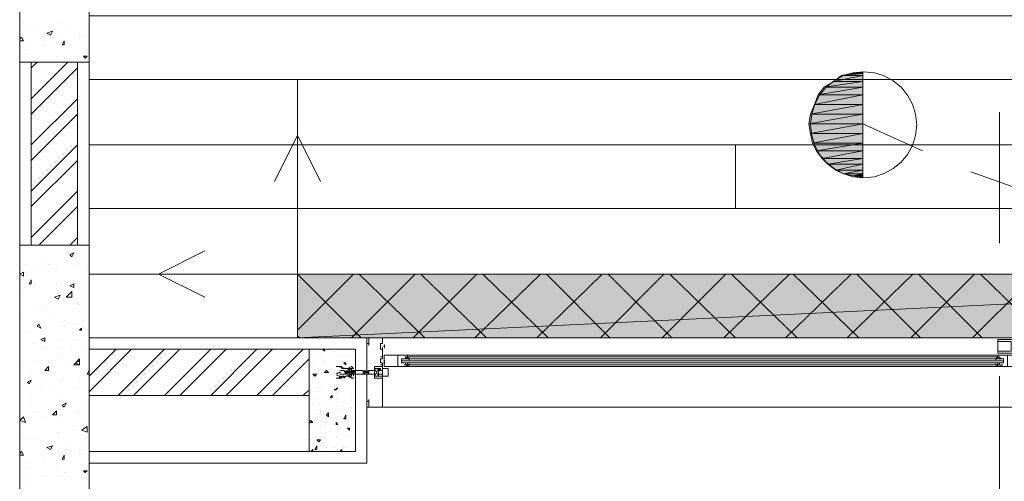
# Model space of a CAD drawing. Header units: millimetres. Extents: x 17 to 403, y 12 to 285.
# Tile 53 of 145: x 75 to 96, y 194 to 204. Entities that reach past the tile are written whole.
import ezdxf

# ---------------------------------------------------------------- set-up
doc = ezdxf.new("R2010")
doc.units = ezdxf.units.MM
doc.layers.add('FILL_000000', color=7, linetype='Continuous')
doc.layers.add('LINE_000000', color=7, linetype='Continuous')
doc.layers.add('FILL_FFFFFF', color=7, linetype='Continuous', true_color=0xffffff)
doc.layers.add('LINE_FFFFFF', color=7, linetype='Continuous', true_color=0xffffff)

msp = doc.modelspace()

# ---------------------------------------------------------------- hatches: boundary and pattern name
at = {"layer": 'FILL_000000'}
h = msp.add_hatch(color=7, dxfattribs=at)
h.dxf.hatch_style = 1
h.paths.add_polyline_path([(92.541, 202.988), (93.006, 202.988), (92.371, 202.861), (92.541, 202.988)])
h = msp.add_hatch(color=7, dxfattribs=at)
h.dxf.hatch_style = 1
h.paths.add_polyline_path([(93.006, 202.988), (92.371, 202.861), (93.006, 202.861), (93.006, 202.988)])
h = msp.add_hatch(color=7, dxfattribs=at)
h.dxf.hatch_style = 1
h.paths.add_polyline_path([(92.752, 203.031), (93.006, 203.031), (92.541, 202.988), (92.752, 203.031)])
h = msp.add_hatch(color=7, dxfattribs=at)
h.dxf.hatch_style = 1
h.paths.add_polyline_path([(93.006, 203.031), (92.541, 202.988), (93.006, 202.988), (93.006, 203.031)])
h = msp.add_hatch(color=7, dxfattribs=at)
h.dxf.hatch_style = 1
h.paths.add_polyline_path([(93.006, 203.073), (92.752, 203.031), (93.006, 203.031), (93.006, 203.073)])
h = msp.add_hatch(color=7, dxfattribs=at)
h.dxf.hatch_style = 1
h.paths.add_polyline_path([(92.16, 202.734), (93.006, 202.734), (92.033, 202.565), (92.16, 202.734)])
h = msp.add_hatch(color=7, dxfattribs=at)
h.dxf.hatch_style = 1
h.paths.add_polyline_path([(93.006, 202.734), (92.033, 202.565), (93.006, 202.565), (93.006, 202.734)])
h = msp.add_hatch(color=7, dxfattribs=at)
h.dxf.hatch_style = 1
h.paths.add_polyline_path([(92.371, 202.861), (93.006, 202.861), (92.16, 202.734), (92.371, 202.861)])
h = msp.add_hatch(color=7, dxfattribs=at)
h.dxf.hatch_style = 1
h.paths.add_polyline_path([(93.006, 202.861), (92.16, 202.734), (93.006, 202.734), (93.006, 202.861)])
h = msp.add_hatch(color=7, dxfattribs=at)
h.dxf.hatch_style = 1
h.paths.add_polyline_path([(92.033, 202.565), (93.006, 202.565), (91.948, 202.353), (92.033, 202.565)])
h = msp.add_hatch(color=7, dxfattribs=at)
h.dxf.hatch_style = 1
h.paths.add_polyline_path([(93.006, 202.565), (91.948, 202.353), (93.006, 202.353), (93.006, 202.565)])
h = msp.add_hatch(color=7, dxfattribs=at)
h.dxf.hatch_style = 1
h.paths.add_polyline_path([(91.948, 202.353), (93.006, 202.353), (91.863, 202.142), (91.948, 202.353)])
h = msp.add_hatch(color=7, dxfattribs=at)
h.dxf.hatch_style = 1
h.paths.add_polyline_path([(93.006, 202.353), (91.863, 202.142), (93.006, 202.142), (93.006, 202.353)])
h = msp.add_hatch(color=7, dxfattribs=at)
h.dxf.hatch_style = 1
h.paths.add_polyline_path([(91.863, 202.142), (93.006, 202.142), (91.821, 201.93), (91.863, 202.142)])
h = msp.add_hatch(color=7, dxfattribs=at)
h.dxf.hatch_style = 1
h.paths.add_polyline_path([(93.006, 202.142), (91.821, 201.93), (93.006, 201.93), (93.006, 202.142)])
h = msp.add_hatch(color=7, dxfattribs=at)
h.dxf.hatch_style = 1
h.paths.add_polyline_path([(91.821, 201.93), (93.006, 201.93), (91.863, 201.718), (91.821, 201.93)])
h = msp.add_hatch(color=7, dxfattribs=at)
h.dxf.hatch_style = 1
h.paths.add_polyline_path([(93.006, 201.93), (91.863, 201.718), (93.006, 201.718), (93.006, 201.93)])
h = msp.add_hatch(color=7, dxfattribs=at)
h.dxf.hatch_style = 1
h.paths.add_polyline_path([(91.863, 201.718), (93.006, 201.718), (91.906, 201.507), (91.863, 201.718)])
h = msp.add_hatch(color=7, dxfattribs=at)
h.dxf.hatch_style = 1
h.paths.add_polyline_path([(93.006, 201.718), (91.906, 201.507), (93.006, 201.507), (93.006, 201.718)])
h = msp.add_hatch(color=7, dxfattribs=at)
h.dxf.hatch_style = 1
h.paths.add_polyline_path([(91.906, 201.507), (93.006, 201.507), (91.99, 201.337), (91.906, 201.507)])
h = msp.add_hatch(color=7, dxfattribs=at)
h.dxf.hatch_style = 1
h.paths.add_polyline_path([(93.006, 201.507), (91.99, 201.337), (93.006, 201.337), (93.006, 201.507)])
h = msp.add_hatch(color=7, dxfattribs=at)
h.dxf.hatch_style = 1
h.paths.add_polyline_path([(91.99, 201.337), (93.006, 201.337), (92.117, 201.168), (91.99, 201.337)])
h = msp.add_hatch(color=7, dxfattribs=at)
h.dxf.hatch_style = 1
h.paths.add_polyline_path([(93.006, 201.337), (92.117, 201.168), (93.006, 201.168), (93.006, 201.337)])
h = msp.add_hatch(color=7, dxfattribs=at)
h.dxf.hatch_style = 1
h.paths.add_polyline_path([(92.117, 201.168), (93.006, 201.168), (92.244, 201.041), (92.117, 201.168)])
h = msp.add_hatch(color=7, dxfattribs=at)
h.dxf.hatch_style = 1
h.paths.add_polyline_path([(93.006, 201.168), (92.244, 201.041), (93.006, 201.041), (93.006, 201.168)])
h = msp.add_hatch(color=7, dxfattribs=at)
h.dxf.hatch_style = 1
h.paths.add_polyline_path([(92.244, 201.041), (93.006, 201.041), (92.414, 200.914), (92.244, 201.041)])
h = msp.add_hatch(color=7, dxfattribs=at)
h.dxf.hatch_style = 1
h.paths.add_polyline_path([(93.006, 201.041), (92.414, 200.914), (93.006, 200.914), (93.006, 201.041)])
h = msp.add_hatch(color=7, dxfattribs=at)
h.dxf.hatch_style = 1
h.paths.add_polyline_path([(92.414, 200.914), (93.006, 200.914), (92.583, 200.829), (92.414, 200.914)])
h = msp.add_hatch(color=7, dxfattribs=at)
h.dxf.hatch_style = 1
h.paths.add_polyline_path([(93.006, 200.914), (92.583, 200.829), (93.006, 200.829), (93.006, 200.914)])
h = msp.add_hatch(color=7, dxfattribs=at)
h.dxf.hatch_style = 1
h.paths.add_polyline_path([(93.006, 200.829), (92.583, 200.829), (92.795, 200.787), (93.006, 200.829)])
h = msp.add_hatch(color=7, dxfattribs=at)
h.dxf.hatch_style = 1
h.paths.add_polyline_path([(93.006, 200.829), (93.006, 200.787), (92.795, 200.787), (93.006, 200.829)])
h = msp.add_hatch(color=7, dxfattribs=at)
h.dxf.hatch_style = 1
h.paths.add_polyline_path([(93.006, 200.787), (92.795, 200.787), (93.006, 200.745), (93.006, 200.787)])
at = {"layer": 'FILL_FFFFFF'}
h = msp.add_hatch(color=7, dxfattribs=at)
h.dxf.hatch_style = 1
h.paths.add_polyline_path([(109.94, 197.231), (80.603, 197.231), (109.94, 198.628), (109.94, 197.231)])
h = msp.add_hatch(color=7, dxfattribs=at)
h.dxf.hatch_style = 1
h.paths.add_polyline_path([(80.603, 197.231), (109.94, 198.628), (80.603, 198.628), (80.603, 197.231)])

# ---------------------------------------------------------------- linework, layer by layer
at = {"layer": 'LINE_000000', "lineweight": 0}
for p, q in [((74.507, 75.819), (74.507, 237.702)), ((74.549, 204.174), (74.549, 204.174)), ((74.591, 204.131), (74.591, 204.131)), ((74.718, 204.089), (74.718, 204.089)), ((74.888, 204.089), (74.888, 204.089)), ((75.353, 204.174), (75.353, 204.174)), ((75.565, 204.089), (75.565, 204.089)), ((74.507, 203.793), (74.549, 203.835)), ((74.591, 203.75), (74.549, 203.835)), ((75.099, 203.92), (75.226, 203.962)), ((75.099, 203.92), (75.184, 203.877)), ((75.184, 203.877), (75.226, 203.962)), ((75.184, 203.92), (75.184, 203.92)), ((75.353, 203.793), (75.353, 203.793)), ((75.819, 203.877), (75.819, 203.877)), ((75.819, 203.793), (75.819, 203.793)), ((75.861, 203.877), (75.861, 203.877)), ((76.031, 203.835), (76.031, 203.835)), ((74.507, 203.75), (74.591, 203.75)), ((74.718, 203.623), (74.718, 203.623)), ((75.015, 203.75), (75.015, 203.75)), ((75.057, 203.666), (75.057, 203.666)), ((75.353, 203.708), (75.353, 203.708)), ((75.438, 203.666), (75.48, 203.75)), ((75.438, 203.666), (75.48, 203.666)), ((75.48, 203.666), (75.48, 203.75)), ((74.634, 203.454), (74.634, 203.454)), ((75.311, 203.412), (75.311, 203.412)), ((75.48, 203.369), (75.48, 203.369)), ((75.904, 203.412), (75.988, 203.412)), ((75.904, 203.412), (75.946, 203.369)), ((75.946, 203.369), (75.988, 203.412)), ((75.988, 203.412), (75.988, 203.412)), ((76.031, 203.369), (76.031, 203.369)), ((74.761, 202.48), (75.565, 203.285)), ((74.761, 203.158), (74.888, 203.285)), ((74.761, 202.142), (75.777, 203.158)), ((75.015, 203.285), (75.015, 203.285)), ((75.353, 203.285), (75.353, 203.285)), ((76.031, 203.285), (76.031, 197.231)), ((93.006, 203.073), (93.006, 200.745)), ((74.761, 201.464), (75.777, 202.48)), ((74.761, 201.126), (75.777, 202.142)), ((96.012, 202.184), (96.012, 199.305)), ((93.006, 201.93), (94.319, 201.337)), ((74.507, 201.422), (74.507, 183.938)), ((74.761, 200.448), (75.777, 201.464)), ((74.761, 200.11), (75.777, 201.126)), ((95.377, 200.872), (97.536, 200.11)), ((74.761, 199.432), (75.777, 200.448)), ((74.93, 199.263), (75.777, 200.11)), ((74.888, 199.263), (74.888, 199.263)), ((75.607, 199.263), (75.777, 199.432)), ((75.607, 199.051), (75.692, 199.094)), ((75.607, 199.051), (75.65, 199.009)), ((75.65, 199.009), (75.692, 199.094)), ((74.634, 198.84), (74.634, 198.84)), ((74.845, 198.797), (74.845, 198.797)), ((74.845, 198.797), (74.845, 198.797)), ((75.057, 198.967), (75.057, 198.967)), ((75.142, 198.84), (75.142, 198.84)), ((75.311, 198.797), (75.311, 198.797)), ((75.523, 198.882), (75.523, 198.882)), ((75.65, 198.882), (75.65, 198.882)), ((75.734, 198.967), (75.734, 198.967)), ((75.777, 198.84), (75.777, 198.84)), ((75.988, 198.797), (75.988, 198.797)), ((74.507, 198.628), (74.591, 198.67)), ((74.507, 198.628), (74.591, 198.586)), ((74.591, 198.586), (74.591, 198.67)), ((75.015, 198.713), (75.015, 198.713)), ((82, 197.231), (80.603, 198.628)), ((80.603, 197.4), (81.83, 198.628)), ((81.788, 197.231), (83.185, 198.628)), ((83.397, 197.231), (81.957, 198.628)), ((83.143, 197.231), (84.54, 198.628)), ((84.751, 197.231), (83.312, 198.628)), ((84.497, 197.231), (85.937, 198.628)), ((86.106, 197.231), (84.667, 198.628)), ((85.852, 197.231), (87.291, 198.628)), ((87.461, 197.231), (86.064, 198.628)), ((87.249, 197.231), (88.646, 198.628)), ((88.815, 197.231), (87.418, 198.628)), ((88.604, 197.231), (90.001, 198.628)), ((90.212, 197.231), (88.773, 198.628)), ((89.958, 197.231), (91.398, 198.628)), ((91.567, 197.231), (90.128, 198.628)), ((91.313, 197.231), (92.752, 198.628)), ((92.922, 197.231), (91.482, 198.628)), ((92.668, 197.231), (94.107, 198.628)), ((94.276, 197.231), (92.879, 198.628)), ((94.065, 197.231), (95.462, 198.628)), ((95.631, 197.231), (94.234, 198.628)), ((95.419, 197.231), (96.816, 198.628)), ((97.028, 197.231), (95.589, 198.628)), ((74.718, 198.416), (74.761, 198.501)), ((74.718, 198.416), (74.761, 198.416)), ((74.761, 198.416), (74.761, 198.501)), ((74.845, 198.374), (74.845, 198.374)), ((75.311, 198.416), (75.311, 198.416)), ((75.311, 198.374), (75.311, 198.374)), ((75.48, 198.459), (75.48, 198.459)), ((75.607, 198.374), (75.692, 198.416)), ((75.607, 198.374), (75.692, 198.332)), ((75.692, 198.332), (75.692, 198.416)), ((74.591, 198.289), (74.591, 198.289)), ((74.803, 198.332), (74.803, 198.332)), ((74.803, 198.332), (74.803, 198.332)), ((75.269, 198.12), (75.396, 198.162)), ((75.353, 198.078), (75.396, 198.162)), ((75.48, 198.289), (75.48, 198.289)), ((75.523, 198.12), (75.65, 198.247)), ((74.845, 197.951), (74.845, 197.951)), ((75.269, 198.12), (75.353, 198.078)), ((75.48, 198.035), (75.48, 198.035)), ((75.777, 197.993), (75.777, 197.993)), ((75.819, 197.951), (75.819, 197.951)), ((74.972, 197.866), (74.972, 197.866)), ((75.057, 197.824), (75.057, 197.824)), ((74.549, 197.654), (74.549, 197.654)), ((74.803, 197.527), (74.803, 197.527)), ((74.888, 197.485), (74.93, 197.527)), ((74.972, 197.443), (74.93, 197.527)), ((75.226, 197.654), (75.226, 197.654)), ((75.48, 197.612), (75.48, 197.612)), ((75.777, 197.527), (75.777, 197.527)), ((75.904, 197.612), (75.904, 197.612)), ((74.634, 197.358), (74.634, 197.358)), ((74.803, 197.485), (74.803, 197.485)), ((74.888, 197.485), (74.972, 197.443)), ((75.438, 197.485), (75.438, 197.485)), ((75.48, 197.485), (75.48, 197.485)), ((75.819, 197.4), (75.861, 197.443)), ((75.819, 197.4), (75.861, 197.4)), ((75.861, 197.4), (75.861, 197.443)), ((74.803, 197.104), (74.803, 197.104)), ((74.972, 197.189), (75.057, 197.231)), ((74.972, 197.189), (75.057, 197.146)), ((75.015, 197.062), (75.015, 197.062)), ((75.057, 197.146), (75.057, 197.231)), ((75.438, 197.189), (75.438, 197.189)), ((75.777, 197.189), (75.777, 197.189)), ((75.904, 197.062), (75.904, 197.062)), ((82.127, 197.231), (76.031, 197.231)), ((93.684, 197.231), (76.2, 197.231)), ((80.645, 197.231), (80.603, 197.273)), ((82.127, 194.479), (82.127, 197.231)), ((82.127, 195.707), (82.127, 197.231)), ((82.127, 197.189), (82.127, 197.189)), ((82.127, 197.189), (82.127, 197.189)), ((82.127, 197.189), (82.127, 197.189)), ((82.127, 197.189), (82.127, 197.189)), ((82.127, 197.189), (82.127, 197.189)), ((82.127, 197.189), (82.127, 197.189)), ((82.465, 197.104), (82.465, 197.104)), ((82.465, 197.062), (82.465, 197.062)), ((82.508, 197.062), (82.508, 197.062)), ((137.287, 197.231), (82.635, 197.231)), ((74.972, 196.977), (74.972, 196.977)), ((75.099, 196.977), (75.099, 196.977)), ((75.438, 197.019), (75.438, 197.019)), ((75.65, 196.977), (75.65, 196.977)), ((76.031, 196.384), (76.623, 196.977)), ((76.031, 196.046), (76.962, 196.977)), ((76.666, 195.961), (77.682, 196.977)), ((77.004, 195.961), (78.02, 196.977)), ((77.682, 195.961), (78.698, 196.977)), ((78.02, 195.961), (79.036, 196.977)), ((78.698, 195.961), (79.714, 196.977)), ((79.036, 195.961), (80.052, 196.977)), ((79.714, 195.961), (80.73, 196.977)), ((80.984, 196.935), (80.984, 196.935)), ((81.026, 196.892), (81.026, 196.892)), ((81.153, 196.977), (81.153, 196.977)), ((81.153, 196.977), (81.195, 196.935)), ((81.153, 196.977), (81.153, 196.977)), ((81.195, 196.935), (81.195, 196.977)), ((81.407, 196.935), (81.407, 196.935)), ((81.492, 196.85), (81.492, 196.85)), ((81.83, 196.892), (81.83, 196.892)), ((82.465, 197.019), (82.465, 197.019)), ((82.465, 197.019), (82.465, 197.019)), ((95.97, 196.85), (83.016, 196.85)), ((74.591, 196.638), (74.591, 196.638)), ((74.803, 196.681), (74.803, 196.681)), ((75.311, 196.765), (75.311, 196.765)), ((75.438, 196.765), (75.438, 196.765)), ((75.692, 196.638), (75.819, 196.765)), ((75.692, 196.638), (75.819, 196.638)), ((75.734, 196.681), (75.819, 196.723)), ((75.734, 196.681), (75.819, 196.638)), ((75.819, 196.638), (75.819, 196.765)), ((75.819, 196.638), (75.819, 196.723)), ((80.052, 195.961), (80.857, 196.765)), ((80.941, 196.638), (80.941, 196.638)), ((81.111, 196.808), (81.111, 196.808)), ((81.153, 196.681), (81.153, 196.681)), ((81.195, 196.723), (81.195, 196.723)), ((81.449, 196.723), (81.449, 196.723)), ((81.619, 196.681), (81.661, 196.681)), ((81.619, 196.681), (81.661, 196.638)), ((81.661, 196.808), (81.661, 196.808)), ((81.661, 196.638), (81.661, 196.681)), ((82.423, 196.765), (82.423, 196.681)), ((82.465, 196.765), (82.465, 196.765)), ((82.465, 196.765), (82.465, 196.765)), ((82.465, 196.723), (82.465, 196.723)), ((82.465, 196.681), (82.465, 196.681)), ((82.508, 196.723), (82.508, 196.723)), ((82.889, 196.765), (96.097, 196.765)), ((82.889, 196.723), (96.097, 196.723)), ((82.889, 196.723), (96.097, 196.723)), ((82.889, 196.723), (96.097, 196.723)), ((82.889, 196.723), (96.097, 196.723)), ((82.931, 196.765), (82.931, 196.765)), ((82.931, 196.765), (82.931, 196.765)), ((82.931, 196.723), (82.931, 196.723)), ((82.931, 196.723), (82.931, 196.723)), ((82.931, 196.723), (82.931, 196.723)), ((82.931, 196.681), (82.931, 196.681)), ((82.973, 196.808), (82.973, 196.808)), ((82.973, 196.765), (82.973, 196.765)), ((82.973, 196.681), (82.973, 196.681)), ((82.973, 196.638), (82.973, 196.638)), ((95.97, 196.808), (83.016, 196.808)), ((83.016, 196.765), (83.016, 196.765)), ((83.016, 196.765), (83.016, 196.765)), ((83.016, 196.723), (83.016, 196.723)), ((83.016, 196.723), (83.016, 196.723)), ((83.016, 196.681), (83.016, 196.681)), ((83.016, 196.681), (83.016, 196.681)), ((95.97, 196.638), (83.016, 196.638)), ((95.97, 196.765), (95.97, 196.765)), ((95.97, 196.765), (95.97, 196.765)), ((95.97, 196.723), (95.97, 196.723)), ((95.97, 196.723), (95.97, 196.723)), ((95.97, 196.681), (95.97, 196.681)), ((95.97, 196.681), (95.97, 196.681)), ((96.012, 196.808), (96.012, 196.808)), ((96.012, 196.765), (96.012, 196.765)), ((96.012, 196.765), (96.012, 196.765)), ((96.012, 196.723), (96.012, 196.723)), ((96.012, 196.723), (96.012, 196.723)), ((96.012, 196.681), (96.012, 196.681)), ((96.012, 196.681), (96.012, 196.681)), ((96.012, 196.638), (96.012, 196.638)), ((96.054, 196.765), (96.054, 196.765)), ((96.054, 196.723), (96.054, 196.723)), ((74.761, 196.469), (74.761, 196.469)), ((75.057, 196.511), (75.142, 196.596)), ((75.057, 196.511), (75.142, 196.511)), ((75.099, 196.511), (75.099, 196.511)), ((75.142, 196.511), (75.142, 196.596)), ((75.565, 196.596), (75.565, 196.596)), ((75.988, 196.427), (76.031, 196.511)), ((75.988, 196.427), (76.031, 196.427)), ((80.941, 196.427), (81.026, 196.427)), ((80.941, 196.427), (80.984, 196.384)), ((80.984, 196.384), (81.026, 196.427)), ((81.026, 196.427), (81.026, 196.427)), ((81.068, 196.554), (81.068, 196.554)), ((81.195, 196.469), (81.238, 196.511)), ((81.195, 196.469), (81.28, 196.469)), ((81.28, 196.469), (81.238, 196.511)), ((81.238, 196.511), (81.238, 196.511)), ((81.238, 196.427), (81.238, 196.427)), ((81.407, 196.427), (81.407, 196.427)), ((81.492, 196.596), (81.492, 196.596)), ((81.492, 196.469), (81.492, 196.469)), ((81.619, 196.511), (81.534, 196.511)), ((81.661, 196.427), (81.534, 196.427)), ((81.619, 196.511), (81.661, 196.427)), ((81.619, 196.511), (81.661, 196.469)), ((81.661, 196.511), (81.661, 196.511)), ((81.661, 196.511), (81.703, 196.427)), ((81.661, 196.469), (81.661, 196.511)), ((81.661, 196.511), (81.661, 196.427)), ((81.661, 196.469), (81.661, 196.511)), ((81.661, 196.511), (81.661, 196.469)), ((81.661, 196.469), (81.661, 196.511)), ((81.661, 196.511), (81.661, 196.469)), ((81.661, 196.511), (81.703, 196.427)), ((81.661, 196.511), (81.703, 196.469)), ((81.703, 196.427), (81.661, 196.427)), ((81.661, 196.427), (81.661, 196.427)), ((81.661, 196.427), (81.661, 196.427)), ((81.661, 196.427), (81.661, 196.427)), ((81.703, 196.511), (81.746, 196.427)), ((81.703, 196.511), (81.703, 196.427)), ((81.703, 196.469), (81.703, 196.511)), ((81.703, 196.511), (81.703, 196.469)), ((81.703, 196.469), (81.703, 196.511)), ((81.703, 196.469), (81.746, 196.511)), ((81.703, 196.511), (81.703, 196.469)), ((81.703, 196.469), (81.703, 196.469)), ((81.703, 196.427), (81.703, 196.427)), ((81.703, 196.427), (81.703, 196.427)), ((81.703, 196.427), (81.703, 196.427)), ((81.703, 196.427), (81.703, 196.427)), ((81.703, 196.427), (81.703, 196.427)), ((81.746, 196.427), (81.703, 196.427)), ((81.746, 196.511), (81.746, 196.427)), ((81.746, 196.469), (81.746, 196.511)), ((81.746, 196.511), (81.746, 196.469)), ((81.746, 196.469), (81.746, 196.511)), ((81.746, 196.511), (81.746, 196.469)), ((81.746, 196.511), (81.788, 196.427)), ((81.746, 196.511), (81.746, 196.427)), ((81.746, 196.511), (81.788, 196.469)), ((81.788, 196.427), (81.746, 196.427)), ((81.746, 196.427), (81.746, 196.427)), ((81.746, 196.427), (81.746, 196.427)), ((81.746, 196.427), (81.746, 196.427)), ((81.746, 196.427), (81.746, 196.427)), ((81.788, 196.511), (81.83, 196.427)), ((81.788, 196.511), (81.83, 196.427)), ((81.788, 196.511), (81.83, 196.469)), ((81.788, 196.511), (81.788, 196.427)), ((81.788, 196.469), (81.788, 196.511)), ((81.788, 196.469), (81.788, 196.511)), ((81.788, 196.511), (81.788, 196.469)), ((81.788, 196.469), (81.788, 196.511)), ((81.788, 196.511), (81.788, 196.469)), ((81.788, 196.427), (81.788, 196.469)), ((81.83, 196.427), (81.788, 196.469)), ((81.788, 196.427), (81.83, 196.427)), ((81.83, 196.427), (81.788, 196.427)), ((81.788, 196.427), (81.788, 196.427)), ((81.788, 196.427), (81.788, 196.427)), ((81.788, 196.427), (81.788, 196.427)), ((81.788, 196.427), (81.788, 196.427)), ((81.83, 196.511), (81.873, 196.427)), ((81.83, 196.511), (81.83, 196.427)), ((81.83, 196.469), (81.83, 196.511)), ((81.83, 196.469), (81.83, 196.511)), ((81.83, 196.511), (81.83, 196.469)), ((81.83, 196.469), (81.873, 196.511)), ((81.83, 196.511), (81.83, 196.469)), ((81.83, 196.427), (81.83, 196.427)), ((81.83, 196.427), (81.83, 196.427)), ((81.83, 196.427), (81.83, 196.427)), ((81.83, 196.427), (81.83, 196.427)), ((81.83, 196.427), (81.83, 196.427)), ((81.873, 196.427), (81.83, 196.427)), ((81.873, 196.511), (81.873, 196.469)), ((81.873, 196.511), (81.873, 196.427)), ((81.873, 196.511), (81.873, 196.469)), ((81.873, 196.469), (81.873, 196.511)), ((81.873, 196.511), (81.873, 196.511)), ((81.873, 196.427), (81.873, 196.427)), ((81.873, 196.427), (81.873, 196.427)), ((81.873, 196.427), (81.873, 196.427)), ((81.873, 196.427), (81.873, 196.427)), ((82.042, 196.511), (82.084, 196.427)), ((82.042, 196.511), (82.042, 196.427)), ((82.042, 196.511), (82.042, 196.469)), ((82.042, 196.469), (82.042, 196.511)), ((82.042, 196.511), (82.042, 196.469)), ((82.042, 196.469), (82.084, 196.511)), ((82.042, 196.469), (82.042, 196.427)), ((82.042, 196.427), (82.042, 196.427)), ((82.042, 196.427), (82.042, 196.427)), ((82.042, 196.427), (82.042, 196.427)), ((82.084, 196.427), (82.042, 196.427)), ((82.084, 196.511), (82.084, 196.427)), ((82.084, 196.511), (82.084, 196.469)), ((82.084, 196.511), (82.127, 196.427)), ((82.084, 196.511), (82.127, 196.427)), ((82.084, 196.469), (82.084, 196.511)), ((82.084, 196.469), (82.084, 196.511)), ((82.084, 196.511), (82.084, 196.469)), ((82.084, 196.511), (82.127, 196.469)), ((82.084, 196.427), (82.084, 196.427)), ((82.084, 196.427), (82.084, 196.427)), ((82.084, 196.427), (82.084, 196.427)), ((82.084, 196.427), (82.084, 196.427)), ((82.127, 196.427), (82.084, 196.427)), ((82.127, 196.511), (82.169, 196.427)), ((82.127, 196.511), (82.127, 196.427)), ((82.127, 196.469), (82.127, 196.511)), ((82.127, 196.469), (82.127, 196.511)), ((82.127, 196.511), (82.127, 196.469)), ((82.127, 196.469), (82.169, 196.511)), ((82.127, 196.511), (82.127, 196.469)), ((82.127, 196.427), (82.127, 196.427)), ((82.127, 196.427), (82.127, 196.427)), ((82.127, 196.427), (82.127, 196.427)), ((82.127, 196.427), (82.127, 196.427)), ((82.127, 196.427), (82.127, 196.427)), ((82.169, 196.427), (82.127, 196.427)), ((82.169, 196.511), (82.169, 196.427)), ((82.169, 196.427), (82.169, 196.427)), ((82.169, 196.427), (82.169, 196.427)), ((82.381, 196.554), (82.296, 196.384)), ((82.296, 196.554), (82.381, 196.384)), ((95.97, 196.596), (83.016, 196.596)), ((74.676, 196.257), (74.761, 196.3)), ((74.676, 196.257), (74.718, 196.215)), ((74.718, 196.342), (74.718, 196.342)), ((74.718, 196.215), (74.761, 196.3)), ((74.761, 196.257), (74.761, 196.257)), ((75.057, 196.215), (75.057, 196.215)), ((75.396, 196.3), (75.396, 196.3)), ((75.438, 196.342), (75.438, 196.342)), ((75.819, 196.342), (75.819, 196.342)), ((80.941, 196.384), (80.941, 196.384)), ((81.026, 196.384), (81.026, 196.384)), ((81.068, 196.3), (81.068, 196.3)), ((81.492, 196.342), (81.576, 196.384)), ((81.492, 196.342), (81.492, 196.342)), ((81.703, 196.215), (81.703, 196.215)), ((96.012, 196.384), (96.012, 178.858)), ((74.761, 196.003), (74.761, 196.003)), ((74.972, 196.173), (74.972, 196.173)), ((75.226, 196.088), (75.226, 196.088)), ((75.692, 196.13), (75.692, 196.13)), ((80.73, 195.961), (80.857, 196.088)), ((81.026, 196.13), (81.026, 196.13)), ((81.068, 196.046), (81.068, 196.046)), ((81.111, 196.13), (81.111, 196.13)), ((81.407, 196.088), (81.492, 196.13)), ((81.407, 196.088), (81.449, 196.088)), ((81.449, 196.088), (81.492, 196.13)), ((81.449, 196.088), (81.449, 196.088)), ((81.449, 196.003), (81.449, 196.003)), ((81.492, 196.13), (81.492, 196.13)), ((81.534, 196.173), (81.534, 196.173)), ((74.761, 195.834), (74.761, 195.834)), ((75.396, 195.919), (75.396, 195.919)), ((75.438, 195.749), (75.523, 195.792)), ((75.48, 195.707), (75.523, 195.792)), ((80.984, 195.919), (80.984, 195.919)), ((81.068, 195.792), (81.068, 195.792)), ((81.322, 195.919), (81.365, 195.961)), ((81.322, 195.919), (81.365, 195.919)), ((81.322, 195.876), (81.322, 195.876)), ((81.365, 195.919), (81.365, 195.961)), ((81.449, 195.834), (81.449, 195.834)), ((81.492, 195.876), (81.492, 195.876)), ((81.619, 195.834), (81.619, 195.834)), ((81.788, 195.919), (81.788, 195.919)), ((81.873, 195.919), (81.873, 195.919)), ((74.888, 195.58), (74.888, 195.58)), ((75.142, 195.665), (75.142, 195.665)), ((75.226, 195.538), (75.311, 195.622)), ((75.311, 195.538), (75.311, 195.622)), ((75.438, 195.749), (75.48, 195.707)), ((75.692, 195.665), (75.692, 195.665)), ((75.777, 195.58), (75.777, 195.58)), ((75.819, 195.622), (75.819, 195.622)), ((76.031, 195.707), (76.031, 195.707)), ((80.941, 195.749), (80.941, 195.749)), ((81.111, 195.622), (81.111, 195.622)), ((81.111, 195.58), (81.111, 195.58)), ((81.195, 195.749), (81.195, 195.749)), ((81.238, 195.538), (81.28, 195.58)), ((81.28, 195.495), (81.28, 195.58)), ((81.322, 195.58), (81.322, 195.58)), ((81.365, 195.707), (81.365, 195.707)), ((81.449, 195.58), (81.449, 195.58)), ((81.534, 195.622), (81.534, 195.622)), ((81.576, 195.622), (81.576, 195.622)), ((81.788, 195.707), (81.788, 195.707)), ((81.83, 195.622), (81.83, 195.622)), ((82.127, 195.749), (82.127, 195.749)), ((82.127, 195.749), (82.127, 195.749)), ((82.127, 195.707), (82.127, 195.749)), ((82.127, 195.707), (82.127, 195.707)), ((82.127, 195.707), (82.127, 195.707)), ((137.287, 195.707), (82.635, 195.707)), ((74.507, 195.411), (74.591, 195.495)), ((74.507, 195.411), (74.634, 195.368)), ((74.634, 195.368), (74.591, 195.495)), ((74.718, 195.411), (74.718, 195.411)), ((75.015, 195.453), (75.015, 195.453)), ((75.226, 195.538), (75.311, 195.538)), ((75.396, 195.495), (75.396, 195.495)), ((80.857, 195.368), (80.899, 195.411)), ((80.857, 195.368), (80.941, 195.368)), ((80.941, 195.368), (80.899, 195.411)), ((81.026, 195.411), (81.026, 195.411)), ((81.068, 195.538), (81.068, 195.538)), ((81.238, 195.538), (81.28, 195.495)), ((81.449, 195.326), (81.449, 195.368)), ((81.492, 195.326), (81.449, 195.368)), ((81.492, 195.495), (81.492, 195.495)), ((81.619, 195.453), (81.661, 195.538)), ((81.619, 195.453), (81.661, 195.453)), ((81.661, 195.453), (81.661, 195.538)), ((81.83, 195.368), (81.83, 195.368)), ((75.311, 195.157), (75.311, 195.157)), ((75.353, 195.157), (75.353, 195.157)), ((75.692, 195.199), (75.692, 195.199)), ((75.861, 195.199), (75.988, 195.284)), ((75.861, 195.199), (75.988, 195.157)), ((75.988, 195.157), (75.988, 195.284)), ((76.031, 195.157), (76.031, 195.157)), ((80.899, 195.284), (80.899, 195.284)), ((81.026, 195.284), (81.026, 195.284)), ((81.111, 195.284), (81.111, 195.284)), ((81.195, 195.326), (81.195, 195.326)), ((81.407, 195.326), (81.407, 195.326)), ((81.449, 195.326), (81.492, 195.326)), ((81.449, 195.326), (81.449, 195.326)), ((81.619, 195.326), (81.619, 195.326)), ((81.703, 195.241), (81.746, 195.241)), ((81.703, 195.241), (81.746, 195.199)), ((81.746, 195.199), (81.746, 195.241)), ((74.549, 195.072), (74.549, 195.072)), ((74.591, 195.03), (74.591, 195.03)), ((74.718, 194.987), (74.718, 194.987)), ((74.888, 194.987), (74.888, 194.987)), ((75.353, 195.03), (75.353, 195.03)), ((75.565, 194.945), (75.565, 194.945)), ((80.899, 194.987), (80.899, 194.987)), ((80.984, 194.945), (80.984, 194.945)), ((81.026, 195.03), (81.026, 195.03)), ((81.026, 194.987), (81.111, 194.987)), ((81.026, 194.987), (81.068, 194.945)), ((81.068, 194.945), (81.111, 194.987)), ((81.068, 194.945), (81.068, 194.945)), ((81.195, 195.03), (81.195, 195.03)), ((81.449, 195.072), (81.449, 195.072)), ((81.449, 195.03), (81.449, 195.03)), ((81.449, 194.903), (81.449, 194.903)), ((81.661, 195.072), (81.661, 195.072)), ((81.83, 195.114), (81.83, 195.114)), ((74.507, 194.691), (74.549, 194.733)), ((74.591, 194.649), (74.549, 194.733)), ((75.099, 194.818), (75.226, 194.86)), ((75.099, 194.818), (75.184, 194.776)), ((75.184, 194.776), (75.226, 194.86)), ((75.184, 194.818), (75.184, 194.818)), ((75.353, 194.691), (75.353, 194.691)), ((75.819, 194.776), (75.819, 194.776)), ((75.819, 194.691), (75.819, 194.691)), ((75.861, 194.776), (75.861, 194.776)), ((80.857, 194.733), (76.031, 194.733)), ((76.031, 194.733), (76.031, 194.733)), ((80.899, 194.733), (80.941, 194.776)), ((80.941, 194.733), (80.941, 194.776)), ((80.984, 194.776), (81.026, 194.86)), ((80.984, 194.776), (81.026, 194.776)), ((81.026, 194.776), (81.026, 194.86)), ((81.026, 194.776), (81.026, 194.776)), ((81.195, 194.776), (81.195, 194.776)), ((81.238, 194.818), (81.238, 194.818)), ((81.407, 194.818), (81.407, 194.818)), ((81.492, 194.776), (81.492, 194.776)), ((81.534, 194.733), (81.576, 194.776)), ((81.534, 194.733), (81.534, 194.733)), ((81.576, 194.733), (81.576, 194.776)), ((81.619, 194.86), (81.619, 194.86)), ((81.619, 194.818), (81.619, 194.818)), ((81.661, 194.818), (81.661, 194.818)), ((81.83, 194.86), (81.83, 194.86)), ((74.507, 194.649), (74.591, 194.649)), ((74.718, 194.522), (74.718, 194.522)), ((75.015, 194.649), (75.015, 194.649)), ((75.057, 194.564), (75.057, 194.564)), ((75.353, 194.606), (75.353, 194.606)), ((75.438, 194.564), (75.48, 194.649)), ((75.438, 194.564), (75.48, 194.564)), ((75.48, 194.564), (75.48, 194.649)), ((82.127, 194.479), (76.031, 194.479)), ((74.634, 194.352), (74.634, 194.352)), ((75.311, 194.31), (75.311, 194.31)), ((75.48, 194.268), (75.48, 194.268)), ((75.904, 194.31), (75.988, 194.31)), ((75.904, 194.31), (75.946, 194.268)), ((75.946, 194.268), (75.988, 194.31)), ((75.988, 194.31), (75.988, 194.31)), ((76.031, 194.268), (76.031, 194.268)), ((74.676, 194.141), (74.676, 194.141)), ((74.676, 194.098), (74.676, 194.098)), ((75.015, 194.183), (75.015, 194.183)), ((75.353, 194.183), (75.353, 194.183))]:
    msp.add_line(p, q, dxfattribs=at)
for points in [[(74.507, 203.285), (76.031, 203.285), (76.031, 207.349), (74.507, 207.349), (74.507, 203.285)], [(143.849, 207.137), (143.849, 197.231), (76.031, 197.231), (76.031, 206.333), (76.031, 207.137), (143.849, 207.137)], [(100.33, 202.904), (76.031, 202.904), (76.031, 204.301), (100.33, 204.301), (100.33, 202.904)], [(75.777, 203.285), (75.777, 199.263), (74.761, 199.263), (74.761, 203.285), (75.777, 203.285)], [(109.94, 201.464), (80.603, 201.464), (80.603, 202.904), (109.94, 202.904), (109.94, 201.464)], [(91.863, 201.909), (91.887, 201.674), (91.955, 201.456), (92.062, 201.258), (92.204, 201.086), (92.377, 200.944), (92.574, 200.836), (92.793, 200.768), (93.028, 200.745), (93.262, 200.768), (93.481, 200.836), (93.678, 200.944), (93.851, 201.086), (93.993, 201.258), (94.1, 201.456), (94.168, 201.674), (94.192, 201.909), (94.168, 202.143), (94.1, 202.362), (93.993, 202.56), (93.851, 202.732), (93.678, 202.874), (93.481, 202.982), (93.262, 203.049), (93.028, 203.073), (92.793, 203.049), (92.574, 202.982), (92.377, 202.874), (92.204, 202.732), (92.062, 202.56), (91.955, 202.362), (91.887, 202.143), (91.863, 201.909)], [(92.541, 202.988), (93.006, 202.988), (92.371, 202.861), (92.541, 202.988)], [(93.006, 202.988), (92.371, 202.861), (93.006, 202.861), (93.006, 202.988)], [(92.752, 203.031), (93.006, 203.031), (92.541, 202.988), (92.752, 203.031)], [(93.006, 203.031), (92.541, 202.988), (93.006, 202.988), (93.006, 203.031)], [(93.006, 203.073), (92.752, 203.031), (93.006, 203.031), (93.006, 203.073)], [(92.16, 202.734), (93.006, 202.734), (92.033, 202.565), (92.16, 202.734)], [(93.006, 202.734), (92.033, 202.565), (93.006, 202.565), (93.006, 202.734)], [(92.371, 202.861), (93.006, 202.861), (92.16, 202.734), (92.371, 202.861)], [(93.006, 202.861), (92.16, 202.734), (93.006, 202.734), (93.006, 202.861)], [(92.033, 202.565), (93.006, 202.565), (91.948, 202.353), (92.033, 202.565)], [(93.006, 202.565), (91.948, 202.353), (93.006, 202.353), (93.006, 202.565)], [(91.948, 202.353), (93.006, 202.353), (91.863, 202.142), (91.948, 202.353)], [(93.006, 202.353), (91.863, 202.142), (93.006, 202.142), (93.006, 202.353)], [(91.863, 202.142), (93.006, 202.142), (91.821, 201.93), (91.863, 202.142)], [(93.006, 202.142), (91.821, 201.93), (93.006, 201.93), (93.006, 202.142)], [(91.821, 201.93), (93.006, 201.93), (91.863, 201.718), (91.821, 201.93)], [(93.006, 201.93), (91.863, 201.718), (93.006, 201.718), (93.006, 201.93)], [(91.863, 201.718), (93.006, 201.718), (91.906, 201.507), (91.863, 201.718)], [(93.006, 201.718), (91.906, 201.507), (93.006, 201.507), (93.006, 201.718)], [(76.031, 200.067), (90.212, 200.067), (90.212, 201.464), (76.031, 201.464), (76.031, 200.067)], [(90.212, 200.067), (119.549, 200.067), (119.549, 201.464), (90.212, 201.464), (90.212, 200.067)], [(91.906, 201.507), (93.006, 201.507), (91.99, 201.337), (91.906, 201.507)], [(93.006, 201.507), (91.99, 201.337), (93.006, 201.337), (93.006, 201.507)], [(91.99, 201.337), (93.006, 201.337), (92.117, 201.168), (91.99, 201.337)], [(93.006, 201.337), (92.117, 201.168), (93.006, 201.168), (93.006, 201.337)], [(92.117, 201.168), (93.006, 201.168), (92.244, 201.041), (92.117, 201.168)], [(93.006, 201.168), (92.244, 201.041), (93.006, 201.041), (93.006, 201.168)], [(92.244, 201.041), (93.006, 201.041), (92.414, 200.914), (92.244, 201.041)], [(93.006, 201.041), (92.414, 200.914), (93.006, 200.914), (93.006, 201.041)], [(92.414, 200.914), (93.006, 200.914), (92.583, 200.829), (92.414, 200.914)], [(93.006, 200.914), (92.583, 200.829), (93.006, 200.829), (93.006, 200.914)], [(93.006, 200.829), (92.583, 200.829), (92.795, 200.787), (93.006, 200.829)], [(93.006, 200.829), (93.006, 200.787), (92.795, 200.787), (93.006, 200.829)], [(93.006, 200.787), (92.795, 200.787), (93.006, 200.745), (93.006, 200.787)], [(100.33, 198.628), (76.031, 198.628), (76.031, 200.067), (100.33, 200.067), (100.33, 198.628)], [(74.507, 193.167), (76.031, 193.167), (76.031, 199.263), (74.507, 199.263), (74.507, 193.167)], [(109.94, 197.231), (80.603, 197.231), (80.603, 198.628), (109.94, 198.628), (109.94, 197.231)], [(109.94, 198.628), (109.94, 197.231), (80.603, 197.231), (80.603, 198.628), (109.94, 198.628)], [(82.127, 197.189), (82.127, 197.231), (82.127, 197.189)], [(82.127, 197.189), (82.127, 197.231), (82.127, 197.189)], [(96.308, 197.146), (96.308, 196.935), (96.478, 196.935), (96.478, 196.977), (96.435, 196.977), (96.478, 196.977), (96.478, 196.892), (95.97, 196.892), (95.97, 197.189), (96.478, 197.189), (96.478, 197.104), (96.435, 197.104), (96.478, 197.104), (96.478, 197.146), (96.308, 197.146)], [(96.266, 196.935), (96.266, 197.146), (95.97, 197.146), (95.97, 196.935), (96.266, 196.935)], [(80.857, 195.961), (80.857, 196.977), (76.031, 196.977), (76.031, 195.961), (80.857, 195.961)], [(81.873, 196.977), (80.857, 196.977), (80.857, 194.733), (81.873, 194.733), (81.873, 196.977)], [(82.804, 196.85), (82.804, 196.596), (83.016, 196.596), (83.016, 196.638), (82.973, 196.638), (82.973, 196.681), (83.016, 196.681), (83.016, 196.596), (82.508, 196.596), (82.508, 196.85), (83.016, 196.85), (83.016, 196.765), (82.973, 196.765), (82.973, 196.808), (83.016, 196.808), (83.016, 196.85), (82.804, 196.85)], [(82.804, 196.596), (82.804, 196.85), (82.508, 196.85), (82.508, 196.596), (82.804, 196.596)], [(96.181, 196.85), (96.181, 196.596), (95.97, 196.596), (95.97, 196.638), (96.012, 196.638), (96.012, 196.681), (95.97, 196.681), (95.97, 196.596), (96.478, 196.596), (96.478, 196.85), (95.97, 196.85), (95.97, 196.765), (96.012, 196.765), (96.012, 196.808), (95.97, 196.808), (95.97, 196.85), (96.181, 196.85)], [(96.097, 196.765), (96.097, 196.681), (82.889, 196.681), (82.889, 196.765), (96.097, 196.765)], [(81.873, 196.511), (81.83, 196.511), (81.492, 196.596), (81.449, 196.596), (81.534, 196.596), (81.576, 196.596), (81.576, 196.554), (81.619, 196.554), (81.661, 196.554), (81.703, 196.554), (81.746, 196.511), (81.746, 196.554), (81.788, 196.554), (81.788, 196.511), (81.83, 196.511), (82.042, 196.511), (82.042, 196.427), (81.83, 196.427), (81.83, 196.384), (81.83, 196.427), (81.788, 196.427), (81.788, 196.384), (81.746, 196.384), (81.703, 196.384), (81.661, 196.384), (81.619, 196.342), (81.619, 196.384), (81.576, 196.384), (81.576, 196.342), (81.534, 196.342), (81.449, 196.342), (81.492, 196.342), (81.83, 196.427), (81.873, 196.427), (81.873, 196.511)], [(81.703, 196.554), (81.788, 196.596), (81.83, 196.554), (81.703, 196.554)], [(82.296, 196.554), (82.381, 196.554), (82.381, 196.384), (82.296, 196.384), (82.296, 196.554)], [(82.465, 196.511), (82.381, 196.511), (82.423, 196.554), (82.423, 196.511), (82.465, 196.511), (82.465, 196.427), (82.381, 196.427), (82.381, 196.384), (82.423, 196.384), (82.465, 196.384), (82.592, 196.384), (82.592, 196.554), (82.465, 196.554), (82.465, 196.511)], [(82.465, 196.384), (82.465, 196.554), (82.592, 196.554), (82.592, 196.384), (82.465, 196.384)], [(81.703, 196.384), (81.788, 196.342), (81.83, 196.342), (81.703, 196.384)], [(82.127, 195.749), (82.127, 195.707), (82.127, 195.749)]]:
    msp.add_lwpolyline(points, close=True, dxfattribs=at)
for points in [[(80.603, 201.676), (80.603, 198.628), (77.555, 198.628)], [(80.095, 200.66), (80.603, 201.676), (81.111, 200.66)], [(78.571, 198.12), (77.555, 198.628), (78.571, 199.136)], [(75.65, 198.247), (75.65, 198.12), (75.523, 198.12)], [(82.465, 196.596), (82.296, 196.596), (82.296, 196.342), (82.465, 196.342), (82.465, 195.707), (82.169, 195.707), (82.169, 195.834), (82.169, 195.876), (82.169, 195.834), (82.127, 195.834), (82.127, 195.707), (82.635, 195.707), (82.465, 195.707), (82.465, 196.384), (82.423, 196.384), (82.296, 196.384), (82.296, 196.469), (82.296, 196.554), (82.423, 196.554), (82.423, 196.511), (82.465, 196.511), (82.465, 196.554), (82.465, 196.681), (82.423, 196.681), (82.423, 196.765), (82.465, 196.765), (82.465, 197.019), (82.465, 196.977), (82.423, 196.977), (82.423, 197.104), (82.465, 197.104), (82.465, 197.231), (82.635, 197.231), (82.127, 197.231), (82.127, 197.104), (82.169, 197.104), (82.169, 197.062), (82.169, 197.104), (82.169, 197.231), (82.465, 197.231), (82.465, 197.104), (82.423, 197.104), (82.423, 196.977), (82.465, 196.977), (82.465, 196.808), (82.423, 196.808)], [(82.127, 197.231), (82.127, 197.189), (82.127, 197.231), (82.127, 197.189)], [(82.127, 197.231), (82.127, 197.189), (82.127, 197.231), (82.127, 197.189)], [(82.518, 197.076), (82.514, 197.067), (82.51, 197.059), (82.508, 197.05), (82.508, 197.041), (82.508, 197.031), (82.51, 197.022), (82.514, 197.014), (82.518, 197.005)], [(82.511, 197.062), (82.51, 197.057), (82.509, 197.051), (82.508, 197.046), (82.508, 197.041), (82.508, 197.035), (82.509, 197.03), (82.51, 197.024), (82.511, 197.019)], [(82.423, 196.638), (82.465, 196.638), (82.465, 196.596)], [(82.518, 196.737), (82.514, 196.729), (82.51, 196.72), (82.508, 196.711), (82.508, 196.702), (82.508, 196.693), (82.51, 196.684), (82.514, 196.675), (82.518, 196.667)], [(82.511, 196.723), (82.51, 196.718), (82.509, 196.713), (82.508, 196.707), (82.508, 196.702), (82.508, 196.696), (82.509, 196.691), (82.51, 196.686), (82.511, 196.68)], [(82.896, 196.773), (82.895, 196.771), (82.894, 196.768), (82.893, 196.766), (82.892, 196.763), (82.891, 196.761), (82.89, 196.758), (82.89, 196.756), (82.889, 196.753)], [(82.891, 196.733), (82.89, 196.725), (82.889, 196.717), (82.889, 196.71), (82.889, 196.702), (82.889, 196.694), (82.889, 196.686), (82.89, 196.679), (82.891, 196.671)], [(82.889, 196.693), (82.89, 196.69), (82.89, 196.688), (82.891, 196.685), (82.892, 196.683), (82.893, 196.68), (82.894, 196.678), (82.895, 196.675), (82.896, 196.673)], [(82.946, 196.766), (82.953, 196.765), (82.961, 196.766), (82.968, 196.767), (82.976, 196.77), (82.983, 196.773), (82.989, 196.777), (82.995, 196.782), (83, 196.787)], [(83, 196.616), (82.995, 196.622), (82.989, 196.627), (82.983, 196.631), (82.976, 196.634), (82.968, 196.636), (82.961, 196.638), (82.953, 196.638), (82.946, 196.638)], [(83.058, 196.745), (83.057, 196.756), (83.054, 196.766), (83.05, 196.775), (83.044, 196.783), (83.038, 196.791), (83.03, 196.797), (83.021, 196.802), (83.011, 196.806)], [(83.011, 196.598), (83.021, 196.602), (83.03, 196.607), (83.038, 196.613), (83.044, 196.62), (83.05, 196.629), (83.054, 196.638), (83.057, 196.648), (83.058, 196.659)], [(95.975, 196.806), (95.965, 196.802), (95.956, 196.797), (95.948, 196.791), (95.941, 196.783), (95.935, 196.775), (95.931, 196.766), (95.928, 196.756), (95.927, 196.745)], [(95.927, 196.659), (95.928, 196.648), (95.931, 196.638), (95.935, 196.629), (95.941, 196.62), (95.948, 196.613), (95.956, 196.607), (95.965, 196.602), (95.975, 196.598)], [(96.027, 196.787), (96.033, 196.782), (96.039, 196.777), (96.045, 196.773), (96.052, 196.77), (96.059, 196.767), (96.067, 196.766), (96.074, 196.765), (96.082, 196.766)], [(96.082, 196.638), (96.074, 196.638), (96.067, 196.638), (96.059, 196.636), (96.052, 196.634), (96.045, 196.631), (96.039, 196.627), (96.033, 196.622), (96.027, 196.616)], [(81.549, 196.469), (81.537, 196.468), (81.525, 196.466), (81.514, 196.463), (81.502, 196.459), (81.491, 196.455), (81.481, 196.449), (81.471, 196.443), (81.461, 196.435)], [(81.461, 196.418), (81.471, 196.411), (81.481, 196.404), (81.491, 196.399), (81.502, 196.394), (81.514, 196.39), (81.525, 196.387), (81.537, 196.385), (81.549, 196.384)], [(82.169, 196.427), (82.296, 196.427), (82.296, 196.469), (82.296, 196.511), (82.169, 196.511)], [(81.576, 196.384), (81.576, 196.342), (81.492, 196.342)]]:
    msp.add_lwpolyline(points, dxfattribs=at)
at = {"layer": 'LINE_FFFFFF', "lineweight": 0}
msp.add_line((109.94, 198.628), (80.603, 198.628), dxfattribs=at)
for points in [[(109.94, 197.231), (80.603, 197.231), (109.94, 198.628), (109.94, 197.231)], [(80.603, 197.231), (109.94, 198.628), (80.603, 198.628), (80.603, 197.231)]]:
    msp.add_lwpolyline(points, close=True, dxfattribs=at)

doc.saveas('drawing.dxf')
